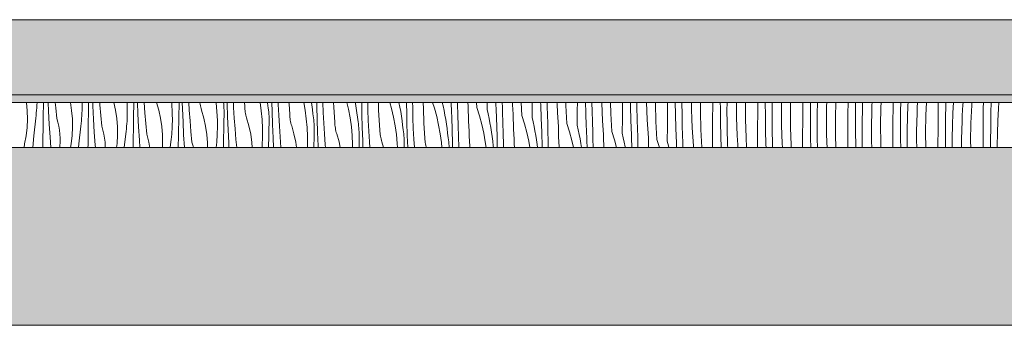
# Model space of a CAD drawing. Header units: millimetres. Extents: x -5600 to 56024, y 506 to 54141.
# Tile 27 of 48: x 26510 to 29135, y 28372 to 29185. Entities that reach past the tile are written whole.
import ezdxf

# ---------------------------------------------------------------- set-up
doc = ezdxf.new("R2010")
doc.units = ezdxf.units.MM
doc.layers.add('2D Drafting - General2', color=251, linetype='Continuous', lineweight=15)
doc.layers.add('2D Drafting - General81', color=251, linetype='Continuous', lineweight=20)

# ---------------------------------------------------------------- blocks, each defined once
blk = doc.blocks.new('*X28')
at = {"layer": '2D Drafting - General81', "linetype": 'Continuous'}
for p, q in [((-68693.2, -105077.6), (-68693.3, -105076.9)), ((-68691.4, -105099.7), (-68693.2, -105077.6)), ((-68691, -105121.8), (-68691.4, -105099.7)), ((-68667.4, -105105.1), (-68666.7, -105098.3)), ((-68666.7, -105098.3), (-68666.2, -105091.5)), ((-68666.2, -105091.5), (-68665.8, -105084.6)), ((-68665.8, -105084.6), (-68665.4, -105077.7)), ((-68665.4, -105077.7), (-68665.4, -105076.9)), ((-68648.8, -105107.2), (-68648.4, -105086.3)), ((-68648.4, -105086.3), (-68648.3, -105076.9)), ((-68634.8, -105100.1), (-68635.9, -105076.9)), ((-68632.7, -105135), (-68634.8, -105100.1)), ((-68615.5, -105091.1), (-68616.7, -105076.9)), ((-68612.8, -105119.6), (-68615.5, -105091.1)), ((-68573.1, -105098.7), (-68576.3, -105076.9)), ((-68571.3, -105120.8), (-68573.1, -105098.7)), ((-68545.7, -105105.8), (-68545.3, -105098.9)), ((-68545.3, -105098.9), (-68545.1, -105092)), ((-68545.1, -105092), (-68544.9, -105085.2)), ((-68544.9, -105076.9), (-68544.9, -105085.2)), ((-68528.4, -105107.5), (-68528, -105086.6)), ((-68528, -105086.6), (-68527.8, -105076.9)), ((-68516.4, -105086.4), (-68516.8, -105076.9)), ((-68514.7, -105121.3), (-68516.4, -105086.4)), ((-68497.9, -105083.8), (-68498.3, -105076.9)), ((-68495.5, -105112.3), (-68497.9, -105083.8)), ((-68456.2, -105098), (-68460.7, -105076.9)), ((-68453, -105119.9), (-68456.2, -105098)), ((-68425.1, -105076.9), (-68424.9, -105082.8)), ((-68424.9, -105082.8), (-68424.8, -105106.3)), ((-68407.9, -105107.8), (-68407.5, -105086.9)), ((-68407.5, -105086.9), (-68407.3, -105076.9)), ((-68396.4, -105107.6), (-68397.6, -105076.9)), ((-68377.8, -105105), (-68379.8, -105076.9)), ((-68340.8, -105097.4), (-68346.6, -105076.9)), ((-68336.2, -105119.1), (-68340.8, -105097.4)), ((-68306.2, -105076.9), (-68305.9, -105080.5)), ((-68305.9, -105080.5), (-68304.8, -105104)), ((-68287.4, -105108), (-68287, -105087.2)), ((-68286.9, -105081.8), (-68287, -105076.9)), ((-68287, -105087.2), (-68286.9, -105081.8)), ((-68277.7, -105093.9), (-68278.3, -105076.9)), ((-68276.3, -105128.8), (-68277.7, -105093.9)), ((-68259.7, -105097.6), (-68261, -105076.9)), ((-68257.7, -105126.1), (-68259.7, -105097.6)), ((-68231.1, -105078), (-68231.2, -105076.9)), ((-68230.5, -105081.9), (-68231.1, -105078)), ((-68229.8, -105085.8), (-68230.5, -105081.9)), ((-68228.9, -105089.7), (-68229.8, -105085.8)), ((-68227.9, -105093.5), (-68228.9, -105089.7)), ((-68226.8, -105097.3), (-68227.9, -105093.5)), ((-68220.7, -105118.6), (-68226.8, -105097.3)), ((-68188.1, -105076.9), (-68187.9, -105078.2)), ((-68187.9, -105078.2), (-68185.8, -105101.7)), ((-68167.9, -105081.5), (-68168.4, -105076.9)), ((-68167.5, -105086.8), (-68167.9, -105081.5)), ((-68167.1, -105092.2), (-68167.5, -105086.8)), ((-68166.9, -105097.6), (-68167.1, -105092.2)), ((-68166.9, -105102.9), (-68166.9, -105097.6)), ((-68158.8, -105080.2), (-68158.9, -105076.9)), ((-68157.7, -105115.1), (-68158.8, -105080.2)), ((-68141.4, -105090.3), (-68142, -105076.9)), ((-68139.7, -105118.8), (-68141.4, -105090.3)), ((-68112, -105087.4), (-68112.7, -105076.9)), ((-68111.8, -105091.3), (-68112, -105087.4)), ((-68111.5, -105095.3), (-68111.8, -105091.3)), ((-68111, -105099.2), (-68111.5, -105095.3)), ((-68110.4, -105103.1), (-68111, -105099.2)), ((-68070.9, -105076.9), (-68067.9, -105099.4)), ((-68067.9, -105099.4), (-68065.8, -105122.8)), ((-68051, -105076.9), (-68049.9, -105086.6)), ((-68049.1, -105091.9), (-68049.9, -105086.6)), ((-68048.4, -105097.3), (-68049.1, -105091.9)), ((-68047.8, -105102.6), (-68048.4, -105097.3)), ((-68038.8, -105101.3), (-68039.4, -105076.9)), ((-68022.7, -105082.9), (-68022.9, -105076.9)), ((-68021.3, -105111.4), (-68022.7, -105082.9)), ((-67993.7, -105082), (-67993.9, -105076.9)), ((-67992.8, -105095.3), (-67993.7, -105082)), ((-67991.9, -105108.6), (-67992.8, -105095.3)), ((-67954.7, -105076.9), (-67951, -105097.3)), ((-67951, -105097.3), (-67947.8, -105120.6)), ((-67933.6, -105076.9), (-67932.7, -105083.4)), ((-67932.7, -105083.4), (-67931.2, -105095.6)), ((-67931.2, -105095.6), (-67929.9, -105107.8)), ((-67919.6, -105087.6), (-67919.7, -105076.9)), ((-67918.7, -105122.5), (-67919.6, -105087.6)), ((-67902.6, -105104.1), (-67903.6, -105076.9)), ((-67874.3, -105089.8), (-67875, -105076.9)), ((-67873.6, -105103.1), (-67874.3, -105089.8)), ((-67839.3, -105076.9), (-67835.1, -105095.3)), ((-67835.1, -105095.3), (-67830.9, -105118.5)), ((-67816.9, -105076.9), (-67816.3, -105080.3)), ((-67816.3, -105080.3), (-67814.4, -105092.4)), ((-67814.4, -105092.4), (-67812.7, -105104.6)), ((-67799.5, -105108.8), (-67800, -105076.9)), ((-67783.5, -105096.7), (-67784, -105076.9)), ((-67782.5, -105125.2), (-67783.5, -105096.7)), ((-67755.5, -105084.4), (-67755.7, -105076.9)), ((-67754.9, -105097.7), (-67755.5, -105084.4)), ((-67754.3, -105111), (-67754.9, -105097.7)), ((-67724.8, -105076.9), (-67720.3, -105093.6)), ((-67720.3, -105093.6), (-67715, -105116.5)), ((-67700.8, -105076.9), (-67700.7, -105077.4)), ((-67700.7, -105077.4), (-67698.4, -105089.4)), ((-67698.4, -105089.4), (-67696.2, -105101.5)), ((-67680.7, -105081), (-67680.9, -105076.9)), ((-67680.5, -105085.7), (-67680.7, -105081)), ((-67680.3, -105090.4), (-67680.5, -105085.7)), ((-67680, -105095), (-67680.3, -105090.4)), ((-67679.4, -105129.9), (-67680, -105095)), ((-67664.2, -105089.3), (-67664.3, -105076.9)), ((-67663.5, -105117.8), (-67664.2, -105089.3)), ((-67636.2, -105079), (-67636.2, -105076.9)), ((-67635.8, -105092.3), (-67636.2, -105079)), ((-67635.4, -105105.6), (-67635.8, -105092.3)), ((-67611.3, -105076.9), (-67606.4, -105092)), ((-67606.4, -105092), (-67600.2, -105114.7)), ((-67585.3, -105076.9), (-67583.1, -105086.5)), ((-67583.1, -105086.5), (-67580.6, -105098.5)), ((-67580.6, -105098.5), (-67578.3, -105110.6)), ((-67561.7, -105078.8), (-67561.8, -105076.9)), ((-67561.5, -105083.5), (-67561.7, -105078.8)), ((-67561.3, -105088.2), (-67561.5, -105083.5)), ((-67561.1, -105092.8), (-67561.3, -105088.2)), ((-67560.9, -105097.5), (-67561.1, -105092.8)), ((-67560.6, -105102.2), (-67560.9, -105097.5)), ((-67544.4, -105081.9), (-67544.7, -105076.9)), ((-67544.1, -105110.4), (-67544.4, -105081.9)), ((-67516.4, -105086.8), (-67517.1, -105076.9)), ((-67516.1, -105100.1), (-67516.4, -105086.8)), ((-67515.8, -105113.4), (-67516.1, -105100.1)), ((-67493.6, -105090.8), (-67494.3, -105076.9)), ((-67493.6, -105090.8), (-67486.3, -105113.2)), ((-67465.8, -105095.7), (-67465.6, -105076.9)), ((-67465.8, -105095.7), (-67463.1, -105107.7)), ((-67441.6, -105100), (-67442.5, -105076.9)), ((-67441.4, -105104.7), (-67441.6, -105100)), ((-67425.3, -105080.8), (-67425.4, -105076.9)), ((-67425.1, -105086.4), (-67425.3, -105080.8)), ((-67424.8, -105091.9), (-67425.1, -105086.4)), ((-67424.6, -105097.5), (-67424.8, -105091.9)), ((-67424.4, -105103), (-67424.6, -105097.5)), ((-67398.1, -105083.9), (-67398.6, -105076.9)), ((-67396.3, -105108), (-67398.1, -105083.9)), ((-67373.5, -105112), (-67375.4, -105076.9)), ((-67345.7, -105116.9), (-67345.4, -105077.6)), ((-67345.4, -105077.6), (-67345.4, -105076.9)), ((-67322.9, -105083), (-67323.1, -105076.9)), ((-67321.6, -105121.2), (-67322.9, -105083)), ((-67305.9, -105079.8), (-67306, -105076.9)), ((-67305.8, -105085.4), (-67305.9, -105079.8)), ((-67305.6, -105090.9), (-67305.8, -105085.4)), ((-67305.4, -105096.5), (-67305.6, -105090.9)), ((-67305.2, -105102), (-67305.4, -105096.5)), ((-67279.5, -105081), (-67279.7, -105076.9)), ((-67278.1, -105105.1), (-67279.5, -105081)), ((-67256, -105085.4), (-67256.2, -105076.9)), ((-67253.4, -105133.2), (-67256, -105085.4)), ((-67225.6, -105138.1), (-67225.4, -105098.7)), ((-67225.4, -105098.7), (-67225.2, -105076.9)), ((-67202.9, -105104.2), (-67203.6, -105076.9)), ((-67185.9, -105101), (-67186.4, -105076.9)), ((-67185.7, -105106.5), (-67185.9, -105101)), ((-67160.5, -105078), (-67160.6, -105076.9)), ((-67159.5, -105102.1), (-67160.5, -105078)), ((-67135.9, -105106.6), (-67136.8, -105076.9)), ((-67105.3, -105119.9), (-67105, -105080.6)), ((-67105, -105080.6), (-67105, -105076.9)), ((-67083.8, -105087.2), (-67083.9, -105076.9)), ((-67082.8, -105125.4), (-67083.8, -105087.2)), ((-67066.5, -105089.1), (-67066.6, -105076.9)), ((-67065.8, -105122.2), (-67066.5, -105089.1)), ((-67040.5, -105099.2), (-67041.1, -105076.9)), ((-67039.4, -105123.3), (-67040.5, -105099.2)), ((-67017.3, -105080), (-67017.3, -105076.9)), ((-67015.8, -105127.8), (-67017.3, -105080)), ((-66985, -105101.7), (-66984.8, -105076.9)), ((-66963.7, -105108.4), (-66964.2, -105076.9)), ((-66946.6, -105077.2), (-66946.6, -105076.9)), ((-66946.4, -105110.3), (-66946.6, -105077.2)), ((-66921.1, -105096.2), (-66921.4, -105076.9)), ((-66920.4, -105120.4), (-66921.1, -105096.2)), ((-66897.2, -105101.1), (-66897.4, -105076.9)), ((-66864.9, -105122.9), (-66864.6, -105083.6)), ((-66864.6, -105083.6), (-66864.6, -105076.9)), ((-66844.2, -105091.4), (-66844.3, -105076.9)), ((-66843.6, -105129.6), (-66844.2, -105091.4)), ((-66826.6, -105098.4), (-66826.4, -105076.9)), ((-66826.3, -105131.5), (-66826.6, -105098.4)), ((-66801.4, -105093.2), (-66801.4, -105076.9)), ((-66801.1, -105117.4), (-66801.4, -105093.2)), ((-66777.1, -105122.3), (-66777.4, -105076.9)), ((-66744.6, -105104.7), (-66744.3, -105076.9)), ((-66724.1, -105112.6), (-66724.3, -105076.9)), ((-66706.5, -105119.6), (-66706.3, -105086.5)), ((-66706.3, -105086.5), (-66706.1, -105076.9)), ((-66681.3, -105090.3), (-66681.1, -105076.9)), ((-66681.3, -105114.4), (-66681.3, -105090.3)), ((-66657.4, -105095.7), (-66657, -105076.9)), ((-66657.1, -105143.5), (-66657.4, -105095.7)), ((-66624.5, -105125.9), (-66624.2, -105086.6)), ((-66624.2, -105086.6), (-66624.1, -105076.9)), ((-66604.3, -105095.6), (-66604.1, -105076.9)), ((-66604.1, -105133.8), (-66604.3, -105095.6)), ((-66586.2, -105107.7), (-66585.6, -105076.9)), ((-66561.3, -105111.4), (-66560.9, -105087.3)), ((-66560.9, -105087.3), (-66560.6, -105076.9)), ((-66537.3, -105116.8), (-66536.6, -105076.9)), ((-66504.1, -105107.7), (-66503.9, -105076.9)), ((-66484.2, -105116.8), (-66484, -105078.6)), ((-66484, -105078.6), (-66483.9, -105076.9)), ((-66466.2, -105128.9), (-66465.5, -105095.8)), ((-66465.5, -105095.8), (-66464.9, -105076.9)), ((-66440.8, -105108.5), (-66440.1, -105084.3)), ((-66440.1, -105084.3), (-66439.8, -105076.9)), ((-66417.2, -105138), (-66416.4, -105090.2)), ((-66416.4, -105090.2), (-66415.8, -105076.9)), ((-66384.1, -105128.9), (-66383.7, -105089.6)), ((-66383.7, -105089.6), (-66383.6, -105076.9)), ((-66364.1, -105137.9), (-66363.9, -105099.8)), ((-66363.9, -105099.8), (-66363.5, -105076.9)), ((-66345.4, -105117), (-66344.3, -105084)), ((-66344.3, -105084), (-66344, -105076.9)), ((-66320, -105105.5), (-66319.4, -105091)), ((-66319.4, -105091), (-66318.7, -105076.9)), ((-66296.3, -105111.4), (-66294.9, -105076.9)), ((-66263.7, -105110.7), (-66263.4, -105076.9)), ((-66243.8, -105121), (-66243.2, -105082.8)), ((-66243.2, -105082.8), (-66243, -105076.9)), ((-66224.2, -105105.2), (-66222.9, -105076.9)), ((-66199.4, -105112.2), (-66198.6, -105097.7)), ((-66198.6, -105097.7), (-66197.8, -105083.2)), ((-66197.8, -105083.2), (-66197.3, -105076.9)), ((-66176.3, -105132.5), (-66174.3, -105084.8)), ((-66174.3, -105084.8), (-66173.8, -105076.9)), ((-66143.6, -105131.9), (-66143.3, -105092.6)), ((-66143.3, -105092.6), (-66143.1, -105076.9)), ((-66123.1, -105104), (-66122.4, -105076.9)), ((-66104.2, -105126.3), (-66102.6, -105093.3)), ((-66102.6, -105093.3), (-66101.6, -105076.9)), ((-68692.1, -105144), (-68691, -105121.8)), ((-68674.2, -105166.3), (-68668.9, -105118.8)), ((-68668.9, -105118.8), (-68668.1, -105112)), ((-68668.1, -105112), (-68667.4, -105105.1)), ((-68649.1, -105128.1), (-68648.8, -105107.2)), ((-68609.8, -105129.8), (-68612.8, -105119.6)), ((-68571, -105143), (-68571.3, -105120.8)), ((-68548, -105133.2), (-68547.3, -105126.3)), ((-68547.3, -105126.3), (-68546.7, -105119.5)), ((-68546.7, -105119.5), (-68546.1, -105112.6)), ((-68546.1, -105112.6), (-68545.7, -105105.8)), ((-68528.7, -105128.4), (-68528.4, -105107.5)), ((-68512.7, -105156.1), (-68514.7, -105121.3)), ((-68492.8, -105140.7), (-68495.5, -105112.3)), ((-68451.2, -105142), (-68453, -105119.9)), ((-68426.1, -105133.8), (-68425.6, -105126.9)), ((-68425.6, -105126.9), (-68425.3, -105120.1)), ((-68425.3, -105120.1), (-68425, -105113.2)), ((-68425, -105113.2), (-68424.8, -105106.3)), ((-68408.3, -105128.7), (-68407.9, -105107.8)), ((-68394.6, -105142.5), (-68396.4, -105107.6)), ((-68375.4, -105133.4), (-68377.8, -105105)), ((-68333, -105141.1), (-68336.2, -105119.1)), ((-68304.8, -105104), (-68304.7, -105127.5)), ((-68287.8, -105128.9), (-68287.4, -105108)), ((-68255.3, -105154.6), (-68257.7, -105126.1)), ((-68216.1, -105140.3), (-68220.7, -105118.6)), ((-68185.8, -105101.7), (-68184.7, -105125.2)), ((-68184.7, -105125.2), (-68184.7, -105148.7)), ((-68167.4, -105129.2), (-68166.9, -105108.3)), ((-68166.9, -105108.3), (-68166.9, -105102.9)), ((-68156.2, -105149.9), (-68157.7, -105115.1)), ((-68137.6, -105147.3), (-68139.7, -105118.8)), ((-68109.7, -105107), (-68110.4, -105103.1)), ((-68108.8, -105110.8), (-68109.7, -105107)), ((-68107.8, -105114.7), (-68108.8, -105110.8)), ((-68106.7, -105118.4), (-68107.8, -105114.7)), ((-68100.7, -105139.8), (-68106.7, -105118.4)), ((-68065.8, -105122.8), (-68064.7, -105146.3)), ((-68047.4, -105108), (-68047.8, -105102.6)), ((-68047.1, -105113.4), (-68047.4, -105108)), ((-68046.9, -105118.7), (-68047.1, -105113.4)), ((-68046.8, -105124.1), (-68046.9, -105118.7)), ((-68046.9, -105129.5), (-68046.8, -105124.1)), ((-68037.6, -105136.2), (-68038.8, -105101.3)), ((-68019.6, -105140), (-68021.3, -105111.4)), ((-67991.7, -105112.5), (-67991.9, -105108.6)), ((-67991.4, -105116.4), (-67991.7, -105112.5)), ((-67991, -105120.4), (-67991.4, -105116.4)), ((-67990.4, -105124.3), (-67991, -105120.4)), ((-67989.6, -105128.1), (-67990.4, -105124.3)), ((-67947.8, -105120.6), (-67945.7, -105144)), ((-67929, -105113.1), (-67929.9, -105107.8)), ((-67928.3, -105118.4), (-67929, -105113.1)), ((-67927.8, -105123.8), (-67928.3, -105118.4)), ((-67927.3, -105129.2), (-67927.8, -105123.8)), ((-67917.5, -105157.4), (-67918.7, -105122.5)), ((-67901.2, -105132.6), (-67902.6, -105104.1)), ((-67872.8, -105116.4), (-67873.6, -105103.1)), ((-67871.8, -105129.7), (-67872.8, -105116.4)), ((-67830.9, -105118.5), (-67827.7, -105141.8)), ((-67812.7, -105104.6), (-67811.1, -105116.8)), ((-67811.1, -105116.8), (-67809.8, -105129)), ((-67798.6, -105143.7), (-67799.5, -105108.8)), ((-67781.2, -105153.8), (-67782.5, -105125.2)), ((-67753.5, -105124.3), (-67754.3, -105111)), ((-67752.7, -105137.6), (-67753.5, -105124.3)), ((-67715, -105116.5), (-67710.8, -105139.6)), ((-67696.2, -105101.5), (-67694.3, -105113.6)), ((-67694.3, -105113.6), (-67692.6, -105125.8)), ((-67692.6, -105125.8), (-67691.1, -105137.9)), ((-67662.5, -105146.4), (-67663.5, -105117.8)), ((-67634.8, -105118.9), (-67635.4, -105105.6)), ((-67634.2, -105132.2), (-67634.8, -105118.9)), ((-67600.2, -105114.7), (-67595, -105137.7)), ((-67578.3, -105110.6), (-67576.2, -105122.7)), ((-67576.2, -105122.7), (-67574.2, -105134.8)), ((-67560.4, -105106.9), (-67560.6, -105102.2)), ((-67560.2, -105111.5), (-67560.4, -105106.9)), ((-67559.9, -105116.2), (-67560.2, -105111.5)), ((-67559.4, -105151.1), (-67559.9, -105116.2)), ((-67543.4, -105139), (-67544.1, -105110.4)), ((-67515.3, -105126.7), (-67515.8, -105113.4)), ((-67514.8, -105140.1), (-67515.3, -105126.7)), ((-67486.3, -105113.2), (-67480.1, -105135.9)), ((-67463.1, -105107.7), (-67460.5, -105119.7)), ((-67460.5, -105119.7), (-67458.2, -105131.8)), ((-67441.2, -105109.3), (-67441.4, -105104.7)), ((-67441, -105114), (-67441.2, -105109.3)), ((-67440.8, -105118.7), (-67441, -105114)), ((-67440.6, -105123.4), (-67440.8, -105118.7)), ((-67440.4, -105128), (-67440.6, -105123.4)), ((-67424, -105131.6), (-67424.4, -105103)), ((-67396.1, -105121.3), (-67396.3, -105108)), ((-67395.7, -105134.6), (-67396.1, -105121.3)), ((-67373.5, -105112), (-67366.3, -105134.4)), ((-67345.7, -105116.9), (-67343, -105128.9)), ((-67321.4, -105125.8), (-67321.6, -105121.2)), ((-67321.2, -105130.5), (-67321.4, -105125.8)), ((-67305, -105107.6), (-67305.2, -105102)), ((-67304.8, -105113.1), (-67305, -105107.6)), ((-67304.5, -105118.7), (-67304.8, -105113.1)), ((-67304.3, -105124.2), (-67304.5, -105118.7)), ((-67304, -105152.8), (-67304.3, -105124.2)), ((-67276.3, -105129.1), (-67278.1, -105105.1)), ((-67201.5, -105142.3), (-67202.9, -105104.2)), ((-67185.5, -105112.1), (-67185.7, -105106.5)), ((-67185.3, -105117.6), (-67185.5, -105112.1)), ((-67185.1, -105123.2), (-67185.3, -105117.6)), ((-67184.9, -105128.7), (-67185.1, -105123.2)), ((-67158, -105126.2), (-67159.5, -105102.1)), ((-67156.2, -105150.3), (-67158, -105126.2)), ((-67133.4, -105154.3), (-67135.9, -105106.6)), ((-67105.6, -105159.2), (-67105.3, -105119.9)), ((-67081.4, -105163.5), (-67082.8, -105125.4)), ((-67065.6, -105127.7), (-67065.8, -105122.2)), ((-67037.9, -105147.4), (-67039.4, -105123.3)), ((-66985.2, -105141.1), (-66985, -105101.7)), ((-66962.7, -105146.5), (-66963.7, -105108.4)), ((-66945.7, -105143.3), (-66946.4, -105110.3)), ((-66919.3, -105144.5), (-66920.4, -105120.4)), ((-66895.8, -105148.9), (-66897.2, -105101.1)), ((-66865.2, -105162.2), (-66864.9, -105122.9)), ((-66800.3, -105141.5), (-66801.1, -105117.4)), ((-66775.7, -105170.1), (-66777.1, -105122.3)), ((-66744.8, -105144.1), (-66744.6, -105104.7)), ((-66723.6, -105150.7), (-66724.1, -105112.6)), ((-66706.3, -105152.6), (-66706.5, -105119.6)), ((-66681, -105138.6), (-66681.3, -105114.4)), ((-66624.8, -105165.2), (-66624.5, -105125.9)), ((-66586.4, -105140.8), (-66586.2, -105107.7)), ((-66561.3, -105135.6), (-66561.3, -105111.4)), ((-66537, -105164.7), (-66537.3, -105116.8)), ((-66504.4, -105147.1), (-66504.1, -105107.7)), ((-66484, -105154.9), (-66484.2, -105116.8)), ((-66441.2, -105132.6), (-66440.8, -105108.5)), ((-66346.1, -105150.1), (-66345.4, -105117)), ((-66320.8, -105129.6), (-66320, -105105.5)), ((-66297.2, -105159.2), (-66296.3, -105111.4)), ((-66264, -105150.1), (-66263.7, -105110.7)), ((-66244, -105159.1), (-66243.8, -105121)), ((-66225.4, -105138.2), (-66224.2, -105105.2)), ((-66200.7, -105150.8), (-66200, -105126.7)), ((-66200, -105126.7), (-66199.4, -105112.2)), ((-66123.7, -105142.1), (-66123.1, -105104)), ((-66105.3, -105159.4), (-66104.2, -105126.3)), ((-68694.7, -105166), (-68692.1, -105144)), ((-68649.6, -105169.9), (-68649.3, -105149)), ((-68649.3, -105149), (-68649.1, -105128.1)), ((-68630.4, -105169.8), (-68632.7, -105135)), ((-68607.4, -105140.3), (-68609.8, -105129.8)), ((-68605.5, -105150.8), (-68607.4, -105140.3)), ((-68604.3, -105161.5), (-68605.5, -105150.8)), ((-68572.1, -105165.2), (-68571, -105143)), ((-68554.1, -105187.5), (-68548.8, -105140)), ((-68548.8, -105140), (-68548, -105133.2)), ((-68529.3, -105170.2), (-68529, -105149.3)), ((-68529, -105149.3), (-68528.7, -105128.4)), ((-68489.7, -105151), (-68492.8, -105140.7)), ((-68487.3, -105161.5), (-68489.7, -105151)), ((-68450.9, -105164.2), (-68451.2, -105142)), ((-68427.9, -105154.3), (-68427.2, -105147.5)), ((-68427.2, -105147.5), (-68426.6, -105140.6)), ((-68426.6, -105140.6), (-68426.1, -105133.8)), ((-68408.9, -105170.4), (-68408.6, -105149.5)), ((-68408.6, -105149.5), (-68408.3, -105128.7)), ((-68392.6, -105177.3), (-68394.6, -105142.5)), ((-68372.7, -105161.9), (-68375.4, -105133.4)), ((-68331.2, -105163.2), (-68333, -105141.1)), ((-68306, -105155), (-68305.6, -105148.1)), ((-68305.6, -105148.1), (-68305.2, -105141.2)), ((-68305.2, -105141.2), (-68304.9, -105134.4)), ((-68304.9, -105134.4), (-68304.7, -105127.5)), ((-68288.6, -105170.7), (-68288.2, -105149.8)), ((-68288.2, -105149.8), (-68287.8, -105128.9)), ((-68274.6, -105163.6), (-68276.3, -105128.8)), ((-68212.9, -105162.2), (-68216.1, -105140.3)), ((-68184.9, -105155.6), (-68184.7, -105148.7)), ((-68168.1, -105171), (-68167.8, -105150.1)), ((-68167.8, -105150.1), (-68167.4, -105129.2)), ((-68154.5, -105184.8), (-68156.2, -105149.9)), ((-68135.3, -105175.8), (-68137.6, -105147.3)), ((-68096, -105161.5), (-68100.7, -105139.8)), ((-68064.7, -105146.3), (-68064.6, -105169.9)), ((-68047.7, -105171.3), (-68047.3, -105150.4)), ((-68047.3, -105150.4), (-68046.9, -105129.5)), ((-68036.2, -105171.1), (-68037.6, -105136.2)), ((-68017.6, -105168.5), (-68019.6, -105140)), ((-67988.8, -105132), (-67989.6, -105128.1)), ((-67987.8, -105135.8), (-67988.8, -105132)), ((-67986.6, -105139.6), (-67987.8, -105135.8)), ((-67980.6, -105160.9), (-67986.6, -105139.6)), ((-67945.7, -105144), (-67944.6, -105167.5)), ((-67927, -105134.5), (-67927.3, -105129.2)), ((-67927.2, -105171.6), (-67926.8, -105150.7)), ((-67926.8, -105139.9), (-67927, -105134.5)), ((-67926.7, -105145.3), (-67926.8, -105139.9)), ((-67926.8, -105150.7), (-67926.7, -105145.3)), ((-67899.5, -105161.1), (-67901.2, -105132.6)), ((-67871.7, -105133.7), (-67871.8, -105129.7)), ((-67871.3, -105137.6), (-67871.7, -105133.7)), ((-67870.9, -105141.5), (-67871.3, -105137.6)), ((-67870.3, -105145.4), (-67870.9, -105141.5)), ((-67869.6, -105149.3), (-67870.3, -105145.4)), ((-67868.7, -105153.2), (-67869.6, -105149.3)), ((-67867.7, -105157), (-67868.7, -105153.2)), ((-67827.7, -105141.8), (-67825.6, -105165.2)), ((-67809, -105134.3), (-67809.8, -105129)), ((-67808.3, -105139.6), (-67809, -105134.3)), ((-67807.7, -105145), (-67808.3, -105139.6)), ((-67807.3, -105150.3), (-67807.7, -105145)), ((-67806.9, -105155.7), (-67807.3, -105150.3)), ((-67797.5, -105178.6), (-67798.6, -105143.7)), ((-67751.8, -105150.9), (-67752.7, -105137.6)), ((-67751.6, -105154.8), (-67751.8, -105150.9)), ((-67710.8, -105139.6), (-67707.7, -105162.9)), ((-67691.1, -105137.9), (-67689.7, -105150.1)), ((-67688.9, -105155.5), (-67689.7, -105150.1)), ((-67678.6, -105164.8), (-67679.4, -105129.9)), ((-67661.1, -105175), (-67662.5, -105146.4)), ((-67633.5, -105145.5), (-67634.2, -105132.2)), ((-67632.6, -105158.8), (-67633.5, -105145.5)), ((-67595, -105137.7), (-67590.8, -105160.8)), ((-67574.2, -105134.8), (-67572.5, -105146.9)), ((-67572.5, -105146.9), (-67571, -105159.1)), ((-67558.5, -105186), (-67559.4, -105151.1)), ((-67542.4, -105167.6), (-67543.4, -105139)), ((-67514.1, -105153.4), (-67514.8, -105140.1)), ((-67513.4, -105166.7), (-67514.1, -105153.4)), ((-67480.1, -105135.9), (-67474.9, -105158.8)), ((-67458.2, -105131.8), (-67456.1, -105143.8)), ((-67456.1, -105143.8), (-67454.2, -105156)), ((-67440.1, -105132.7), (-67440.4, -105128)), ((-67439.9, -105137.4), (-67440.1, -105132.7)), ((-67439.3, -105172.3), (-67439.9, -105137.4)), ((-67423.3, -105160.2), (-67424, -105131.6)), ((-67395.2, -105147.9), (-67395.7, -105134.6)), ((-67394.7, -105161.2), (-67395.2, -105147.9)), ((-67366.3, -105134.4), (-67360.1, -105157.1)), ((-67343, -105128.9), (-67340.5, -105140.9)), ((-67340.5, -105140.9), (-67338.2, -105152.9)), ((-67338.2, -105152.9), (-67336, -105165)), ((-67320.9, -105135.2), (-67321.2, -105130.5)), ((-67320.7, -105139.9), (-67320.9, -105135.2)), ((-67320.5, -105144.5), (-67320.7, -105139.9)), ((-67320.3, -105149.2), (-67320.5, -105144.5)), ((-67320, -105153.9), (-67320.3, -105149.2)), ((-67303.3, -105181.4), (-67304, -105152.8)), ((-67276, -105142.5), (-67276.3, -105129.1)), ((-67275.6, -105155.8), (-67276, -105142.5)), ((-67253.4, -105133.2), (-67246.2, -105155.6)), ((-67225.6, -105138.1), (-67222.9, -105150)), ((-67222.9, -105150), (-67220.4, -105162.1)), ((-67201.3, -105147), (-67201.5, -105142.3)), ((-67201.1, -105151.7), (-67201.3, -105147)), ((-67200.9, -105156.4), (-67201.1, -105151.7)), ((-67184.7, -105134.3), (-67184.9, -105128.7)), ((-67184.5, -105139.8), (-67184.7, -105134.3)), ((-67184.2, -105145.4), (-67184.5, -105139.8)), ((-67183.9, -105174), (-67184.2, -105145.4)), ((-67155.9, -105163.6), (-67156.2, -105150.3)), ((-67065.5, -105133.3), (-67065.6, -105127.7)), ((-67065.3, -105138.8), (-67065.5, -105133.3)), ((-67065.1, -105144.4), (-67065.3, -105138.8)), ((-67064.9, -105149.9), (-67065.1, -105144.4)), ((-67064.6, -105155.5), (-67064.9, -105149.9)), ((-67036.1, -105171.5), (-67037.9, -105147.4)), ((-67013.3, -105175.5), (-67015.8, -105127.8)), ((-66985.5, -105180.4), (-66985.2, -105141.1)), ((-66961.4, -105184.7), (-66962.7, -105146.5)), ((-66945.6, -105148.9), (-66945.7, -105143.3)), ((-66945.4, -105154.4), (-66945.6, -105148.9)), ((-66917.9, -105168.6), (-66919.3, -105144.5)), ((-66893.2, -105196.7), (-66895.8, -105148.9)), ((-66842.7, -105167.7), (-66843.6, -105129.6)), ((-66825.7, -105164.5), (-66826.3, -105131.5)), ((-66799.2, -105165.6), (-66800.3, -105141.5)), ((-66745.1, -105183.4), (-66744.8, -105144.1)), ((-66722.6, -105188.9), (-66723.6, -105150.7)), ((-66705.6, -105185.7), (-66706.3, -105152.6)), ((-66680.3, -105162.7), (-66681, -105138.6)), ((-66655.6, -105191.3), (-66657.1, -105143.5)), ((-66603.5, -105171.9), (-66604.1, -105133.8)), ((-66586.2, -105173.8), (-66586.4, -105140.8)), ((-66560.9, -105159.7), (-66561.3, -105135.6)), ((-66504.7, -105186.4), (-66504.4, -105147.1)), ((-66466.4, -105161.9), (-66466.2, -105128.9)), ((-66441.2, -105156.8), (-66441.2, -105132.6)), ((-66416.9, -105185.8), (-66417.2, -105138)), ((-66384.3, -105168.2), (-66384.1, -105128.9)), ((-66363.9, -105176.1), (-66364.1, -105137.9)), ((-66346.3, -105183.1), (-66346.1, -105150.1)), ((-66321.1, -105153.8), (-66320.8, -105129.6)), ((-66264.3, -105189.4), (-66264, -105150.1)), ((-66226, -105171.2), (-66225.4, -105138.2)), ((-66201.1, -105174.9), (-66200.7, -105150.8)), ((-66177.1, -105180.3), (-66176.3, -105132.5)), ((-66143.9, -105171.2), (-66143.6, -105131.9)), ((-66124, -105180.3), (-66123.7, -105142.1)), ((-68698.6, -105187.8), (-68694.7, -105166)), ((-68676.9, -105196.9), (-68674.2, -105166.3)), ((-68649.8, -105190.8), (-68649.6, -105169.9)), ((-68628.4, -105196.9), (-68630.4, -105169.8)), ((-68603.6, -105172.2), (-68604.3, -105161.5)), ((-68603.6, -105182.9), (-68603.6, -105172.2)), ((-68574.6, -105187.2), (-68572.1, -105165.2)), ((-68529.5, -105191.1), (-68529.3, -105170.2)), ((-68510.4, -105191), (-68512.7, -105156.1)), ((-68485.4, -105172), (-68487.3, -105161.5)), ((-68484.2, -105182.7), (-68485.4, -105172)), ((-68452, -105186.3), (-68450.9, -105164.2)), ((-68432.8, -105196.9), (-68428.8, -105161.1)), ((-68428.8, -105161.1), (-68427.9, -105154.3)), ((-68409.2, -105191.3), (-68408.9, -105170.4)), ((-68391.3, -105196.9), (-68392.6, -105177.3)), ((-68369.7, -105172.2), (-68372.7, -105161.9)), ((-68367.2, -105182.6), (-68369.7, -105172.2)), ((-68330.8, -105185.4), (-68331.2, -105163.2)), ((-68308.7, -105182.3), (-68307.9, -105175.5)), ((-68307.9, -105175.5), (-68307.2, -105168.7)), ((-68307.2, -105168.7), (-68306.5, -105161.8)), ((-68306.5, -105161.8), (-68306, -105155)), ((-68288.9, -105191.6), (-68288.6, -105170.7)), ((-68272.6, -105196.9), (-68274.6, -105163.6)), ((-68252.6, -105183.1), (-68255.3, -105154.6)), ((-68211.1, -105184.3), (-68212.9, -105162.2)), ((-68186.5, -105183), (-68185.9, -105176.1)), ((-68185.9, -105176.1), (-68185.5, -105169.3)), ((-68185.5, -105169.3), (-68185.1, -105162.4)), ((-68185.1, -105162.4), (-68184.9, -105155.6)), ((-68168.5, -105191.9), (-68168.1, -105171)), ((-68133.3, -105196.9), (-68135.3, -105175.8)), ((-68092.8, -105183.4), (-68096, -105161.5)), ((-68065.1, -105183.6), (-68064.8, -105176.7)), ((-68064.8, -105176.7), (-68064.6, -105169.9)), ((-68048.1, -105192.2), (-68047.7, -105171.3)), ((-68034.9, -105196.9), (-68036.2, -105171.1)), ((-68015.2, -105196.9), (-68017.6, -105168.5)), ((-67976, -105182.6), (-67980.6, -105160.9)), ((-67944.6, -105167.5), (-67944.5, -105191)), ((-67927.6, -105192.4), (-67927.2, -105171.6)), ((-67916.1, -105192.3), (-67917.5, -105157.4)), ((-67897.5, -105189.6), (-67899.5, -105161.1)), ((-67866.6, -105160.8), (-67867.7, -105157)), ((-67860.5, -105182.1), (-67866.6, -105160.8)), ((-67825.6, -105165.2), (-67824.5, -105188.7)), ((-67807.2, -105192.7), (-67806.7, -105171.8)), ((-67806.7, -105161.1), (-67806.9, -105155.7)), ((-67806.7, -105166.5), (-67806.7, -105161.1)), ((-67806.7, -105171.8), (-67806.7, -105166.5)), ((-67796.7, -105196.9), (-67797.5, -105178.6)), ((-67779.5, -105182.3), (-67781.2, -105153.8)), ((-67751.3, -105158.8), (-67751.6, -105154.8)), ((-67750.8, -105162.7), (-67751.3, -105158.8)), ((-67750.2, -105166.6), (-67750.8, -105162.7)), ((-67749.5, -105170.5), (-67750.2, -105166.6)), ((-67748.6, -105174.3), (-67749.5, -105170.5)), ((-67747.6, -105178.2), (-67748.6, -105174.3)), ((-67746.5, -105181.9), (-67747.6, -105178.2)), ((-67707.7, -105162.9), (-67705.5, -105186.4)), ((-67688.2, -105160.8), (-67688.9, -105155.5)), ((-67687.6, -105166.1), (-67688.2, -105160.8)), ((-67687.2, -105171.5), (-67687.6, -105166.1)), ((-67686.9, -105176.9), (-67687.2, -105171.5)), ((-67686.7, -105182.3), (-67686.9, -105176.9)), ((-67677.5, -105196.9), (-67678.6, -105164.8)), ((-67659.8, -105196.9), (-67661.1, -105175)), ((-67631.7, -105172.1), (-67632.6, -105158.8)), ((-67631.5, -105176), (-67631.7, -105172.1)), ((-67631.2, -105180), (-67631.5, -105176)), ((-67590.8, -105160.8), (-67587.6, -105184.1)), ((-67571, -105159.1), (-67569.7, -105171.3)), ((-67568.8, -105176.6), (-67569.7, -105171.3)), ((-67568.1, -105182), (-67568.8, -105176.6)), ((-67541, -105196.1), (-67542.4, -105167.6)), ((-67512.6, -105180), (-67513.4, -105166.7)), ((-67474.9, -105158.8), (-67470.7, -105182)), ((-67454.2, -105156), (-67452.4, -105168.1)), ((-67452.4, -105168.1), (-67450.9, -105180.3)), ((-67438.7, -105196.9), (-67439.3, -105172.3)), ((-67422.3, -105188.7), (-67423.3, -105160.2)), ((-67394.1, -105174.5), (-67394.7, -105161.2)), ((-67393.3, -105187.8), (-67394.1, -105174.5)), ((-67360.1, -105157.1), (-67354.8, -105180)), ((-67336, -105165), (-67334.1, -105177.1)), ((-67334.1, -105177.1), (-67332.4, -105189.3)), ((-67319.8, -105158.5), (-67320, -105153.9)), ((-67319.2, -105193.5), (-67319.8, -105158.5)), ((-67275.2, -105169.1), (-67275.6, -105155.8)), ((-67274.6, -105182.4), (-67275.2, -105169.1)), ((-67246.2, -105155.6), (-67240, -105178.2)), ((-67240, -105178.2), (-67235.7, -105196.9)), ((-67220.4, -105162.1), (-67218.1, -105174.1)), ((-67218.1, -105174.1), (-67216, -105186.2)), ((-67200.7, -105161), (-67200.9, -105156.4)), ((-67200.4, -105165.7), (-67200.7, -105161)), ((-67200.2, -105170.4), (-67200.4, -105165.7)), ((-67200, -105175), (-67200.2, -105170.4)), ((-67199.7, -105179.7), (-67200, -105175)), ((-67199.5, -105196.9), (-67199.7, -105179.7)), ((-67183.3, -105196.9), (-67183.9, -105174)), ((-67155.6, -105177), (-67155.9, -105163.6)), ((-67155.1, -105190.3), (-67155.6, -105177)), ((-67133.4, -105154.3), (-67126.1, -105176.7)), ((-67126.1, -105176.7), (-67120.6, -105196.9)), ((-67105.6, -105159.2), (-67102.9, -105171.2)), ((-67102.9, -105171.2), (-67100.3, -105183.2)), ((-67081.2, -105168.2), (-67081.4, -105163.5)), ((-67081, -105172.9), (-67081.2, -105168.2)), ((-67080.8, -105177.5), (-67081, -105172.9)), ((-67080.6, -105182.2), (-67080.8, -105177.5)), ((-67064.4, -105161), (-67064.6, -105155.5)), ((-67064.2, -105166.5), (-67064.4, -105161)), ((-67063.8, -105195.1), (-67064.2, -105166.5)), ((-67035.9, -105184.8), (-67036.1, -105171.5)), ((-67013.3, -105175.5), (-67006.4, -105196.9)), ((-66945.2, -105160), (-66945.4, -105154.4)), ((-66945, -105165.5), (-66945.2, -105160)), ((-66944.8, -105171.1), (-66945, -105165.5)), ((-66944.6, -105176.6), (-66944.8, -105171.1)), ((-66944.3, -105182.2), (-66944.6, -105176.6)), ((-66916.1, -105192.7), (-66917.9, -105168.6)), ((-66865.4, -105196.9), (-66865.2, -105162.2)), ((-66841.6, -105196.9), (-66842.7, -105167.7)), ((-66825.5, -105170.1), (-66825.7, -105164.5)), ((-66825.3, -105175.6), (-66825.5, -105170.1)), ((-66825.1, -105181.1), (-66825.3, -105175.6)), ((-66797.8, -105189.8), (-66799.2, -105165.6)), ((-66774.3, -105196.9), (-66775.7, -105170.1)), ((-66679.2, -105186.8), (-66680.3, -105162.7)), ((-66625, -105196.9), (-66624.8, -105165.2)), ((-66602.9, -105196.9), (-66603.5, -105171.9)), ((-66585.7, -105196.9), (-66586.2, -105173.8)), ((-66560.2, -105183.9), (-66560.9, -105159.7)), ((-66536, -105196.9), (-66537, -105164.7)), ((-66483.4, -105193.1), (-66484, -105154.9)), ((-66466.1, -105195), (-66466.4, -105161.9)), ((-66440.9, -105180.9), (-66441.2, -105156.8)), ((-66384.6, -105196.9), (-66384.3, -105168.2)), ((-66363.6, -105196.9), (-66363.9, -105176.1)), ((-66321.1, -105177.9), (-66321.1, -105153.8)), ((-66320.9, -105196.9), (-66321.1, -105177.9)), ((-66296.9, -105196.9), (-66297.2, -105159.2)), ((-66243.9, -105196.9), (-66244, -105159.1)), ((-66226.2, -105196.9), (-66226, -105171.2)), ((-66201.1, -105196.9), (-66201.1, -105174.9)), ((-66144.1, -105196.9), (-66143.9, -105171.2)), ((-66106, -105192.4), (-66105.3, -105159.4)), ((-68699.6, -105196.9), (-68698.6, -105187.8)), ((-68649.9, -105196.9), (-68649.8, -105190.8)), ((-68604.5, -105196.9), (-68604.2, -105193.6)), ((-68604.2, -105193.6), (-68603.6, -105182.9)), ((-68576.4, -105196.9), (-68574.6, -105187.2)), ((-68555, -105196.9), (-68554.1, -105187.5)), ((-68529.6, -105196.9), (-68529.5, -105191.1)), ((-68509.9, -105196.9), (-68510.4, -105191)), ((-68483.5, -105193.4), (-68484.2, -105182.7)), ((-68483.5, -105196.9), (-68483.5, -105193.4)), ((-68453.2, -105196.9), (-68452, -105186.3)), ((-68409.3, -105196.9), (-68409.2, -105191.3)), ((-68365.4, -105193.2), (-68367.2, -105182.6)), ((-68364.9, -105196.9), (-68365.4, -105193.2)), ((-68331.4, -105196.9), (-68330.8, -105185.4)), ((-68310.3, -105196.9), (-68308.7, -105182.3)), ((-68288.9, -105196.9), (-68288.9, -105191.6)), ((-68249.6, -105193.4), (-68252.6, -105183.1)), ((-68248.8, -105196.9), (-68249.6, -105193.4)), ((-68210.9, -105196.9), (-68211.1, -105184.3)), ((-68187.8, -105196.7), (-68187.1, -105189.8)), ((-68187.8, -105196.9), (-68187.8, -105196.7)), ((-68187.1, -105189.8), (-68186.5, -105183)), ((-68168.6, -105196.9), (-68168.5, -105191.9)), ((-68153.8, -105196.9), (-68154.5, -105184.8)), ((-68091.7, -105196.9), (-68092.8, -105183.4)), ((-68065.8, -105196.9), (-68065.4, -105190.5)), ((-68065.4, -105190.5), (-68065.1, -105183.6)), ((-68048.2, -105196.9), (-68048.1, -105192.2)), ((-67973.9, -105196.9), (-67976, -105182.6)), ((-67944.7, -105196.9), (-67944.5, -105191)), ((-67927.7, -105196.9), (-67927.6, -105192.4)), ((-67915.9, -105196.9), (-67916.1, -105192.3)), ((-67896.9, -105196.9), (-67897.5, -105189.6)), ((-67857.4, -105196.9), (-67860.5, -105182.1)), ((-67824.5, -105188.7), (-67824.5, -105196.9)), ((-67807.2, -105196.9), (-67807.2, -105192.7)), ((-67778.4, -105196.9), (-67779.5, -105182.3)), ((-67742.3, -105196.9), (-67746.5, -105181.9)), ((-67705.5, -105186.4), (-67705.1, -105196.9)), ((-67686.6, -105187.6), (-67686.7, -105182.3)), ((-67686.7, -105196.9), (-67686.6, -105193)), ((-67686.6, -105193), (-67686.6, -105187.6)), ((-67630.8, -105183.9), (-67631.2, -105180)), ((-67630.2, -105187.8), (-67630.8, -105183.9)), ((-67629.4, -105191.7), (-67630.2, -105187.8)), ((-67628.6, -105195.5), (-67629.4, -105191.7)), ((-67628.2, -105196.9), (-67628.6, -105195.5)), ((-67587.6, -105184.1), (-67586.4, -105196.9)), ((-67567.6, -105187.3), (-67568.1, -105182)), ((-67567.1, -105192.7), (-67567.6, -105187.3)), ((-67566.9, -105196.9), (-67567.1, -105192.7)), ((-67558.1, -105196.9), (-67558.5, -105186)), ((-67541, -105196.9), (-67541, -105196.1)), ((-67511.6, -105193.2), (-67512.6, -105180)), ((-67511.5, -105196.9), (-67511.6, -105193.2)), ((-67470.7, -105182), (-67468.7, -105196.9)), ((-67450.9, -105180.3), (-67449.6, -105192.5)), ((-67448.9, -105196.9), (-67449.6, -105192.5)), ((-67421.9, -105196.9), (-67422.3, -105188.7)), ((-67392.8, -105196.9), (-67393.3, -105187.8)), ((-67354.8, -105180), (-67351.8, -105196.9)), ((-67332.4, -105189.3), (-67331.4, -105196.9)), ((-67319.1, -105196.9), (-67319.2, -105193.5)), ((-67302.7, -105196.9), (-67303.3, -105181.4)), ((-67274, -105195.7), (-67274.6, -105182.4)), ((-67273.9, -105196.9), (-67274, -105195.7)), ((-67216, -105186.2), (-67214.3, -105196.9)), ((-67154.8, -105196.9), (-67155.1, -105190.3)), ((-67100.3, -105183.2), (-67098, -105195.3)), ((-67098, -105195.3), (-67097.7, -105196.9)), ((-67080.4, -105186.9), (-67080.6, -105182.2)), ((-67080.1, -105191.5), (-67080.4, -105186.9)), ((-67079.9, -105196.2), (-67080.1, -105191.5)), ((-67079.9, -105196.9), (-67079.9, -105196.2)), ((-67063.8, -105196.9), (-67063.8, -105195.1)), ((-67035.5, -105196.9), (-67035.9, -105184.8)), ((-66985.5, -105180.4), (-66982.8, -105192.4)), ((-66982.8, -105192.4), (-66981.8, -105196.9)), ((-66961.2, -105189.3), (-66961.4, -105184.7)), ((-66961, -105194), (-66961.2, -105189.3)), ((-66960.8, -105196.9), (-66961, -105194)), ((-66944.1, -105187.7), (-66944.3, -105182.2)), ((-66944, -105196.9), (-66944.1, -105187.7)), ((-66916, -105196.9), (-66916.1, -105192.7)), ((-66893.2, -105196.7), (-66893.2, -105196.9)), ((-66824.9, -105186.7), (-66825.1, -105181.1)), ((-66824.7, -105192.2), (-66824.9, -105186.7)), ((-66824.5, -105196.9), (-66824.7, -105192.2)), ((-66797.3, -105196.9), (-66797.8, -105189.8)), ((-66745.2, -105196.9), (-66745.1, -105183.4)), ((-66722.3, -105196.9), (-66722.6, -105188.9)), ((-66705.4, -105191.2), (-66705.6, -105185.7)), ((-66705.3, -105196.8), (-66705.4, -105191.2)), ((-66705.3, -105196.9), (-66705.3, -105196.8)), ((-66678.6, -105196.9), (-66679.2, -105186.8)), ((-66655.3, -105196.9), (-66655.6, -105191.3)), ((-66559.6, -105196.9), (-66560.2, -105183.9)), ((-66504.8, -105196.9), (-66504.7, -105186.4)), ((-66483.3, -105196.9), (-66483.4, -105193.1)), ((-66466.1, -105196.9), (-66466.1, -105195)), ((-66440.4, -105196.9), (-66440.9, -105180.9)), ((-66416.6, -105196.9), (-66416.9, -105185.8)), ((-66346.2, -105196.9), (-66346.3, -105183.1)), ((-66264.3, -105196.9), (-66264.3, -105189.4)), ((-66177, -105196.9), (-66177.1, -105180.3)), ((-66123.9, -105196.9), (-66124, -105180.3)), ((-66106, -105196.9), (-66106, -105192.4))]:
    blk.add_line(p, q, dxfattribs=at)
blk = doc.blocks.new('Wype_nienie_42')
at = {"layer": '2D Drafting - General2', "linetype": 'Continuous'}
for p, q in [((-59521, -105076.9), (-70921, -105076.9)), ((-70921, -105196.9), (-59521, -105196.9))]:
    blk.add_line(p, q, dxfattribs=at)
at = {"layer": '2D Drafting - General81', "linetype": 'Continuous'}
blk.add_blockref('*X28', (0, 0), dxfattribs=at)

msp = doc.modelspace()

# ---------------------------------------------------------------- hatches: boundary and pattern name
at = {"layer": '2D Drafting - General81', "linetype": 'Continuous'}
h = msp.add_hatch(dxfattribs=at)
h.set_pattern_fill('BETON', color=256, style=0, pattern_type=2)
h.set_pattern_definition([(45, (95222.02, 134042.17), (-70.71068, 70.71068), [75, -25]), (45, (95222.02, 134112.89), (-70.71068, 70.71068), [75, -25])])
h.paths.add_polyline_path([(36001.03, 28985.27), (36001.03, 29075.27), (36001.03, 29185.27), (24001.03, 29185.27), (24001.03, 29015.27), (24001.03, 28985.27)])
msp.add_hatch(color=256, dxfattribs=at).paths.add_polyline_path([(24301.03, 28965.27), (35701.03, 28965.27), (35701.03, 28985.27), (24301.03, 28985.27)], flags=0)
h = msp.add_hatch(dxfattribs=at)
h.set_pattern_fill('SOLID___DASHED', color=256, style=0, pattern_type=2)
h.set_pattern_definition([(45, (95222.02, 134042.17), (-70.71068, 70.71068), []), (45, (95186.66, 134077.53), (-70.71068, 70.71068), [75, -25])])
h.paths.add_polyline_path([(48488.23, 28371.7), (48488.23, 28845.27), (3122.03, 28845.27), (3122.03, 28371.7)])

# ---------------------------------------------------------------- linework, layer by layer
at = {"layer": '2D Drafting - General2', "linetype": 'Continuous', "flags": 128}
for points in [[(36001.03, 28985.27), (36001.03, 29075.27), (36001.03, 29185.27), (24001.03, 29185.27), (24001.03, 29015.27), (24001.03, 28985.27)], [(48488.23, 28845.27), (3122.03, 28845.27), (3122.03, 28371.7), (48488.23, 28371.7)]]:
    msp.add_lwpolyline(points, close=True, dxfattribs=at)

# ---------------------------------------------------------------- block references
at = {"layer": '2D Drafting - General81', "linetype": 'Continuous'}
msp.add_blockref('Wype_nienie_42', (95222.02, 134042.17), dxfattribs=at)

doc.saveas('drawing.dxf')
